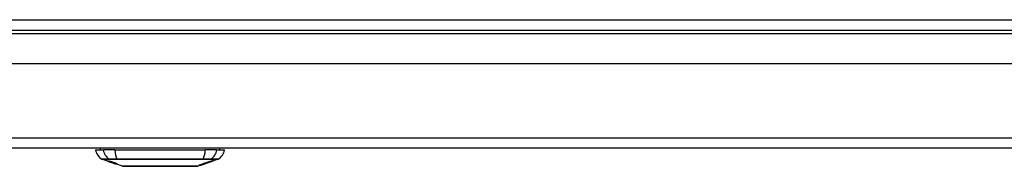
# Model space of a CAD drawing. Header units: inches. Extents: x 28 to 747, y 82 to 346.
# Tile 11 of 246: x 63.11 to 72.45, y 81.83 to 83.22. Entities that reach past the tile are written whole.
import ezdxf

# ---------------------------------------------------------------- set-up
doc = ezdxf.new("R2010")
doc.units = ezdxf.units.IN
doc.header["$MEASUREMENT"] = 0
doc.layers.add('Visible Edges(ANSI)', color=7, linetype='Continuous', lineweight=25)
doc.layers.add('Visible Tangent Edges(ANSI)', color=7, linetype='Continuous', lineweight=25)

msp = doc.modelspace()

# ---------------------------------------------------------------- linework, layer by layer
at = {"layer": 'Visible Edges(ANSI)'}
for p, q in [((28.5431, 83.1181), (100.3451, 83.1181)), ((73.4016, 82.7985), (55.4866, 82.7985)), ((100.2466, 81.9985), (28.6416, 81.9985)), ((63.8338, 81.9828), (63.9066, 81.9828)), ((64.0154, 81.9828), (63.9066, 81.9828)), ((64.0154, 81.9828), (64.8727, 81.9828)), ((64.9815, 81.9828), (64.8727, 81.9828)), ((64.9815, 81.9828), (65.0543, 81.9828)), ((63.9555, 81.8742), (63.8937, 81.8959)), ((63.9555, 81.8742), (63.9633, 81.8715)), ((63.9559, 81.8749), (63.9559, 81.8757)), ((63.9633, 81.8715), (63.9637, 81.8714)), ((63.9989, 81.8591), (63.9637, 81.8714)), ((63.9691, 81.8728), (63.9691, 81.8741)), ((63.9765, 81.8686), (63.9765, 81.8689)), ((63.9931, 81.8664), (63.9931, 81.867)), ((63.9993, 81.8589), (64.009, 81.8555)), ((64.0872, 81.8281), (64.009, 81.8555)), ((64.0163, 81.8542), (64.0163, 81.855)), ((64.0299, 81.853), (64.0299, 81.8544)), ((64.8732, 81.8535), (64.8318, 81.839)), ((64.8518, 81.8477), (64.8518, 81.8485)), ((64.8526, 81.8466), (64.8526, 81.8469)), ((64.8526, 81.8466), (64.8526, 81.8463)), ((64.8531, 81.8489), (64.8531, 81.8546)), ((64.8558, 81.8497), (64.8558, 81.8554)), ((64.8646, 81.8506), (64.8646, 81.8509)), ((64.8716, 81.853), (64.8716, 81.8531)), ((64.8803, 81.8574), (64.8719, 81.8545)), ((64.8719, 81.8545), (64.8719, 81.8547)), ((64.8732, 81.8535), (64.9395, 81.8767)), ((64.8745, 81.854), (64.8745, 81.8544)), ((64.8767, 81.8552), (64.8767, 81.856)), ((64.8798, 81.8628), (64.8798, 81.8578)), ((64.8836, 81.859), (64.8836, 81.864)), ((64.8987, 81.8626), (64.8987, 81.8632)), ((64.9103, 81.8724), (64.9103, 81.8681)), ((64.9138, 81.8693), (64.9138, 81.8735)), ((64.9188, 81.8698), (64.9188, 81.8705)), ((64.9406, 81.8772), (64.9395, 81.8768)), ((64.9395, 81.8767), (64.9395, 81.8769)), ((64.9401, 81.8783), (64.9401, 81.8819)), ((64.9944, 81.8959), (64.9406, 81.877)), ((64.9406, 81.8821), (64.9406, 81.8777)), ((64.9406, 81.8772), (64.9406, 81.877)), ((64.8253, 81.8367), (64.8009, 81.8281)), ((64.8253, 81.8367), (64.8253, 81.8367)), ((64.8351, 81.8402), (64.8276, 81.8375)), ((64.8276, 81.8375), (64.8276, 81.8381)), ((64.8331, 81.8396), (64.8331, 81.8402)), ((64.8451, 81.844), (64.8451, 81.8444)), ((64.8451, 81.8436), (64.8451, 81.844))]:
    msp.add_line(p, q, dxfattribs=at)
at = {"layer": 'Visible Edges(ANSI)', "flags": 128}
for points in [[(63.9658, 81.8709), (63.9647, 81.8714), (63.9635, 81.8718), (63.9624, 81.8722), (63.9612, 81.8726), (63.9601, 81.8729), (63.9591, 81.8733), (63.958, 81.8737), (63.957, 81.8741), (63.9561, 81.8744), (63.955, 81.8748), (63.954, 81.8751), (63.9531, 81.8755), (63.9521, 81.8759), (63.9512, 81.8762), (63.9504, 81.8765), (63.9497, 81.8768), (63.9491, 81.877), (63.9485, 81.8772), (63.948, 81.8774), (63.9476, 81.8776), (63.9472, 81.8778), (63.947, 81.8779), (63.9471, 81.878), (63.9474, 81.878)], [(63.9474, 81.878), (63.9482, 81.8778), (63.9493, 81.8776), (63.9505, 81.8772), (63.9517, 81.8769), (63.9528, 81.8766), (63.9538, 81.8763), (63.955, 81.8759), (63.9563, 81.8755), (63.9577, 81.8751), (63.9592, 81.8746), (63.9607, 81.8742), (63.9622, 81.8737), (63.9636, 81.8732), (63.9649, 81.8728), (63.9662, 81.8724), (63.9674, 81.872), (63.9686, 81.8716), (63.9698, 81.8712), (63.971, 81.8708), (63.9722, 81.8704), (63.9734, 81.87), (63.9746, 81.8696), (63.9758, 81.8692), (63.977, 81.8688)], [(63.9563, 81.8749), (63.9561, 81.8749), (63.956, 81.8749), (63.9559, 81.8749), (63.9559, 81.8749), (63.956, 81.8748), (63.9561, 81.8748), (63.9562, 81.8747), (63.9565, 81.8746), (63.9568, 81.8744), (63.9571, 81.8743), (63.9576, 81.8741), (63.9581, 81.8739), (63.9587, 81.8737), (63.9594, 81.8734), (63.9602, 81.8731), (63.9609, 81.8729), (63.9616, 81.8726), (63.9623, 81.8724), (63.9629, 81.8722), (63.9635, 81.8719), (63.9642, 81.8717), (63.9649, 81.8714), (63.9656, 81.8712), (63.9663, 81.8709)], [(63.9765, 81.8686), (63.9752, 81.869), (63.9739, 81.8694), (63.9726, 81.8699), (63.9714, 81.8703), (63.9701, 81.8707), (63.9689, 81.8711), (63.9676, 81.8715), (63.9665, 81.8719), (63.9654, 81.8723), (63.9643, 81.8726), (63.9632, 81.8729), (63.9623, 81.8732), (63.9614, 81.8735), (63.9606, 81.8737), (63.9599, 81.8739), (63.9593, 81.8741), (63.9587, 81.8743), (63.9582, 81.8744), (63.9578, 81.8745), (63.9574, 81.8746), (63.957, 81.8747), (63.9567, 81.8748), (63.9565, 81.8749), (63.9563, 81.8749)], [(63.9757, 81.8695), (63.9729, 81.8705), (63.9703, 81.8714), (63.9681, 81.8723), (63.9664, 81.8729), (63.9652, 81.8734), (63.9642, 81.8738), (63.9633, 81.8741), (63.9625, 81.8745), (63.9619, 81.8747), (63.9613, 81.875), (63.9609, 81.8752), (63.9606, 81.8754), (63.9604, 81.8755), (63.9603, 81.8756), (63.9603, 81.8757), (63.9602, 81.8757), (63.9603, 81.8758), (63.9604, 81.8758), (63.9605, 81.8758), (63.9607, 81.8758), (63.9609, 81.8758), (63.9611, 81.8758), (63.9614, 81.8758), (63.9617, 81.8757)], [(63.9617, 81.8757), (63.9626, 81.8756), (63.9635, 81.8754), (63.9646, 81.8752), (63.9658, 81.8749), (63.9672, 81.8746), (63.9685, 81.8743), (63.9699, 81.874), (63.9713, 81.8736), (63.9729, 81.8732), (63.9746, 81.8727), (63.9763, 81.8722), (63.9781, 81.8717), (63.9798, 81.8712), (63.9815, 81.8707), (63.983, 81.8702), (63.9844, 81.8698), (63.9857, 81.8694), (63.9871, 81.8689), (63.9884, 81.8685), (63.9897, 81.8681), (63.991, 81.8677), (63.9923, 81.8673), (63.9937, 81.8668), (63.995, 81.8664)], [(63.9857, 81.8642), (63.985, 81.8645), (63.9842, 81.8647), (63.9834, 81.865), (63.9825, 81.8653), (63.9816, 81.8656), (63.9806, 81.8659), (63.9796, 81.8662), (63.9785, 81.8666), (63.9775, 81.8669), (63.9766, 81.8672), (63.9757, 81.8675), (63.9748, 81.8678), (63.974, 81.8681), (63.9733, 81.8684), (63.9725, 81.8686), (63.9718, 81.8689), (63.971, 81.8691), (63.9703, 81.8694), (63.9696, 81.8696), (63.9688, 81.8699), (63.9681, 81.8702), (63.9673, 81.8704), (63.9666, 81.8707), (63.9658, 81.8709)], [(63.9663, 81.8709), (63.967, 81.8707), (63.9677, 81.8705), (63.9684, 81.8702), (63.9691, 81.87), (63.9698, 81.8697), (63.9705, 81.8695), (63.9712, 81.8693), (63.9718, 81.8691), (63.9724, 81.8689), (63.9729, 81.8687), (63.9734, 81.8685), (63.9738, 81.8684), (63.9743, 81.8682), (63.9747, 81.8681), (63.9751, 81.868), (63.9754, 81.8678), (63.9758, 81.8677), (63.9762, 81.8676), (63.9765, 81.8675), (63.9768, 81.8674), (63.9771, 81.8673), (63.9774, 81.8672), (63.9777, 81.8671), (63.978, 81.8671)], [(63.9704, 81.8728), (63.9699, 81.8728), (63.9696, 81.8729), (63.9693, 81.8729), (63.9692, 81.8728), (63.9692, 81.8727), (63.9692, 81.8726), (63.9694, 81.8725), (63.9696, 81.8724), (63.9698, 81.8723), (63.9702, 81.8721), (63.9706, 81.8719), (63.971, 81.8717), (63.9716, 81.8715), (63.9722, 81.8713), (63.9727, 81.8711), (63.9733, 81.8709), (63.9738, 81.8707), (63.9743, 81.8705), (63.9748, 81.8703), (63.9753, 81.8701), (63.9758, 81.8699), (63.9764, 81.8697), (63.9769, 81.8696), (63.9775, 81.8694)], [(63.9931, 81.8664), (63.9924, 81.8666), (63.9917, 81.8668), (63.991, 81.8671), (63.9902, 81.8673), (63.9895, 81.8675), (63.9888, 81.8678), (63.988, 81.868), (63.9873, 81.8682), (63.9866, 81.8685), (63.9858, 81.8687), (63.9851, 81.8689), (63.9844, 81.8692), (63.9837, 81.8694), (63.9829, 81.8696), (63.9819, 81.8699), (63.9808, 81.8702), (63.9796, 81.8706), (63.9782, 81.871), (63.9767, 81.8713), (63.9752, 81.8717), (63.9737, 81.8721), (63.9724, 81.8724), (63.9713, 81.8726), (63.9704, 81.8728)], [(63.9968, 81.8628), (63.9959, 81.8631), (63.995, 81.8633), (63.994, 81.8636), (63.993, 81.8639), (63.992, 81.8642), (63.9909, 81.8645), (63.9898, 81.8649), (63.9887, 81.8652), (63.9876, 81.8655), (63.9866, 81.8659), (63.9856, 81.8662), (63.9847, 81.8665), (63.9839, 81.8667), (63.9831, 81.867), (63.9824, 81.8672), (63.9816, 81.8675), (63.9809, 81.8677), (63.9801, 81.868), (63.9794, 81.8683), (63.9786, 81.8685), (63.9779, 81.8688), (63.9772, 81.869), (63.9764, 81.8693), (63.9757, 81.8695)], [(63.977, 81.8688), (63.977, 81.8688), (63.977, 81.8687), (63.977, 81.8687), (63.9769, 81.8687), (63.9769, 81.8687), (63.9769, 81.8687), (63.9769, 81.8687), (63.9769, 81.8687), (63.9768, 81.8687), (63.9768, 81.8687), (63.9768, 81.8687), (63.9768, 81.8687), (63.9767, 81.8687), (63.9767, 81.8686), (63.9767, 81.8686), (63.9767, 81.8686), (63.9767, 81.8686), (63.9766, 81.8686), (63.9766, 81.8686), (63.9766, 81.8686), (63.9766, 81.8686), (63.9766, 81.8686), (63.9765, 81.8686), (63.9765, 81.8686)], [(63.9775, 81.8694), (63.9782, 81.8691), (63.9789, 81.8689), (63.9797, 81.8686), (63.9804, 81.8684), (63.9811, 81.8681), (63.9819, 81.8679), (63.9826, 81.8676), (63.9833, 81.8674), (63.9839, 81.8672), (63.9844, 81.8671), (63.985, 81.8669), (63.9854, 81.8668), (63.9859, 81.8666), (63.9863, 81.8665), (63.9867, 81.8664), (63.9872, 81.8662), (63.9876, 81.8661), (63.988, 81.866), (63.9883, 81.8659), (63.9887, 81.8658), (63.9891, 81.8657), (63.9894, 81.8656), (63.9898, 81.8655), (63.9901, 81.8654)], [(63.978, 81.8671), (63.9784, 81.8669), (63.9787, 81.8668), (63.9791, 81.8667), (63.9796, 81.8666), (63.98, 81.8665), (63.9805, 81.8663), (63.981, 81.8662), (63.9814, 81.8661), (63.9819, 81.8659), (63.9825, 81.8658), (63.983, 81.8657), (63.9835, 81.8655), (63.984, 81.8654), (63.9846, 81.8652), (63.9851, 81.8651), (63.9856, 81.8649), (63.9862, 81.8648), (63.9867, 81.8647), (63.9872, 81.8645), (63.9878, 81.8644), (63.9884, 81.8642), (63.989, 81.864), (63.9896, 81.8639), (63.9902, 81.8637)], [(64.0001, 81.8602), (63.9995, 81.8604), (63.9988, 81.8606), (63.9981, 81.8608), (63.9974, 81.861), (63.9968, 81.8611), (63.9961, 81.8613), (63.9955, 81.8615), (63.995, 81.8616), (63.9944, 81.8618), (63.994, 81.8619), (63.9935, 81.862), (63.993, 81.8621), (63.9926, 81.8623), (63.9921, 81.8624), (63.9916, 81.8625), (63.9911, 81.8627), (63.9905, 81.8628), (63.9899, 81.863), (63.9893, 81.8632), (63.9886, 81.8634), (63.9879, 81.8636), (63.9872, 81.8638), (63.9864, 81.864), (63.9857, 81.8642)], [(63.9901, 81.8654), (63.9905, 81.8653), (63.991, 81.8652), (63.9915, 81.8651), (63.9921, 81.8649), (63.9927, 81.8648), (63.9933, 81.8647), (63.9939, 81.8645), (63.9946, 81.8644), (63.9952, 81.8642), (63.9959, 81.8641), (63.9966, 81.8639), (63.9973, 81.8637), (63.998, 81.8636), (63.9987, 81.8634), (63.9994, 81.8633), (64.0001, 81.8631), (64.0008, 81.863), (64.0015, 81.8628), (64.0022, 81.8626), (64.0029, 81.8625), (64.0037, 81.8623), (64.0044, 81.8621), (64.0051, 81.8619), (64.0059, 81.8618)], [(63.9902, 81.8637), (63.9909, 81.8635), (63.9917, 81.8633), (63.9925, 81.863), (63.9933, 81.8628), (63.9942, 81.8625), (63.9951, 81.8622), (63.996, 81.8619), (63.997, 81.8616), (63.9979, 81.8614), (63.9987, 81.8611), (63.9995, 81.8608), (64.0002, 81.8606), (64.0009, 81.8604), (64.0015, 81.8602), (64.0021, 81.86), (64.0027, 81.8598), (64.0034, 81.8596), (64.004, 81.8594), (64.0046, 81.8591), (64.0053, 81.8589), (64.0059, 81.8587), (64.0066, 81.8585), (64.0072, 81.8583), (64.0078, 81.8581)], [(63.995, 81.8664), (63.9949, 81.8664), (63.9948, 81.8664), (63.9947, 81.8664), (63.9947, 81.8664), (63.9946, 81.8664), (63.9945, 81.8664), (63.9944, 81.8664), (63.9944, 81.8664), (63.9943, 81.8664), (63.9942, 81.8664), (63.9941, 81.8664), (63.994, 81.8664), (63.994, 81.8664), (63.9939, 81.8664), (63.9938, 81.8664), (63.9937, 81.8664), (63.9937, 81.8664), (63.9936, 81.8664), (63.9935, 81.8664), (63.9934, 81.8664), (63.9934, 81.8664), (63.9933, 81.8664), (63.9932, 81.8664), (63.9931, 81.8664)], [(64.0153, 81.8585), (64.0145, 81.8587), (64.0137, 81.8589), (64.0129, 81.8591), (64.0121, 81.8592), (64.0113, 81.8594), (64.0105, 81.8596), (64.0097, 81.8598), (64.0089, 81.86), (64.0082, 81.8601), (64.0076, 81.8603), (64.0069, 81.8604), (64.0063, 81.8605), (64.0057, 81.8607), (64.005, 81.8608), (64.0044, 81.861), (64.0037, 81.8611), (64.003, 81.8613), (64.0022, 81.8615), (64.0013, 81.8617), (64.0004, 81.8619), (63.9995, 81.8621), (63.9986, 81.8623), (63.9977, 81.8626), (63.9968, 81.8628)], [(64.0246, 81.8512), (64.0244, 81.8512), (64.0241, 81.8512), (64.0238, 81.8513), (64.0234, 81.8514), (64.0229, 81.8515), (64.0224, 81.8516), (64.0219, 81.8518), (64.0212, 81.8519), (64.0205, 81.8522), (64.0197, 81.8524), (64.0188, 81.8527), (64.0176, 81.8531), (64.0162, 81.8535), (64.0145, 81.8541), (64.0128, 81.8546), (64.011, 81.8552), (64.0094, 81.8558), (64.0078, 81.8563), (64.0063, 81.8568), (64.0047, 81.8574), (64.0032, 81.8579), (64.0016, 81.8584), (64.0001, 81.859), (63.9985, 81.8595)], [(63.9985, 81.8595), (63.9985, 81.8595), (63.9986, 81.8595), (63.9986, 81.8595), (63.9986, 81.8595), (63.9986, 81.8595), (63.9987, 81.8595), (63.9987, 81.8595), (63.9987, 81.8595), (63.9987, 81.8595), (63.9988, 81.8595), (63.9988, 81.8595), (63.9988, 81.8595), (63.9988, 81.8595), (63.9989, 81.8595), (63.9989, 81.8595), (63.9989, 81.8595), (63.9989, 81.8595), (63.999, 81.8595), (63.999, 81.8595), (63.999, 81.8595), (63.999, 81.8595), (63.999, 81.8595), (63.9991, 81.8595), (63.9991, 81.8595)], [(63.9989, 81.8591), (63.9989, 81.8591), (63.9989, 81.8591), (63.9989, 81.8591), (63.9989, 81.8591), (63.9989, 81.8591), (63.999, 81.859), (63.999, 81.859), (63.999, 81.859), (63.999, 81.859), (63.999, 81.859), (63.9991, 81.859), (63.9991, 81.859), (63.9991, 81.859), (63.9991, 81.859), (63.9991, 81.859), (63.9991, 81.859), (63.9992, 81.859), (63.9992, 81.859), (63.9992, 81.859), (63.9992, 81.859), (63.9992, 81.859), (63.9992, 81.859), (63.9993, 81.8589), (63.9993, 81.8589)], [(63.9991, 81.8595), (64.0007, 81.8589), (64.0024, 81.8584), (64.004, 81.8578), (64.0056, 81.8573), (64.0071, 81.8568), (64.0085, 81.8563), (64.0098, 81.8559), (64.0108, 81.8556), (64.0115, 81.8553), (64.012, 81.8552), (64.0125, 81.855), (64.0129, 81.8549), (64.0133, 81.8548), (64.0137, 81.8547), (64.014, 81.8546), (64.0143, 81.8545), (64.0146, 81.8544), (64.0149, 81.8544), (64.0151, 81.8543), (64.0153, 81.8543), (64.0155, 81.8542), (64.0156, 81.8542), (64.0158, 81.8542), (64.0159, 81.8542)], [(64.0072, 81.8579), (64.0069, 81.858), (64.0066, 81.8581), (64.0062, 81.8582), (64.0059, 81.8583), (64.0056, 81.8584), (64.0053, 81.8585), (64.005, 81.8586), (64.0047, 81.8587), (64.0044, 81.8588), (64.0041, 81.8589), (64.0038, 81.859), (64.0035, 81.8591), (64.0032, 81.8592), (64.0029, 81.8593), (64.0026, 81.8594), (64.0023, 81.8595), (64.002, 81.8596), (64.0017, 81.8597), (64.0014, 81.8598), (64.0012, 81.8599), (64.0009, 81.8599), (64.0006, 81.86), (64.0004, 81.8601), (64.0001, 81.8602)], [(64.0059, 81.8618), (64.0067, 81.8616), (64.0076, 81.8613), (64.0085, 81.8611), (64.0094, 81.8608), (64.0104, 81.8606), (64.0114, 81.8603), (64.0124, 81.86), (64.0134, 81.8597), (64.0144, 81.8595), (64.0152, 81.8592), (64.0161, 81.8589), (64.0168, 81.8587), (64.0175, 81.8585), (64.0181, 81.8583), (64.0188, 81.8581), (64.0194, 81.8579), (64.02, 81.8577), (64.0207, 81.8575), (64.0213, 81.8573), (64.022, 81.8571), (64.0226, 81.8569), (64.0232, 81.8567), (64.0238, 81.8565), (64.0245, 81.8563)], [(64.0159, 81.8542), (64.016, 81.8542), (64.0161, 81.8542), (64.0162, 81.8542), (64.0162, 81.8542), (64.0163, 81.8542), (64.0163, 81.8542), (64.0163, 81.8542), (64.0163, 81.8542), (64.0163, 81.8542), (64.0163, 81.8543), (64.0162, 81.8543), (64.0162, 81.8544), (64.0161, 81.8544), (64.016, 81.8545), (64.0159, 81.8546), (64.0157, 81.8546), (64.0155, 81.8547), (64.0153, 81.8548), (64.0148, 81.855), (64.0139, 81.8554), (64.0125, 81.8559), (64.0109, 81.8565), (64.0091, 81.8572), (64.0072, 81.8579)], [(64.0371, 81.85), (64.0366, 81.8501), (64.036, 81.8501), (64.0354, 81.8502), (64.0348, 81.8504), (64.0341, 81.8505), (64.0333, 81.8507), (64.0324, 81.8508), (64.0315, 81.8511), (64.0305, 81.8513), (64.0294, 81.8516), (64.0281, 81.852), (64.0266, 81.8524), (64.0249, 81.8529), (64.0231, 81.8534), (64.0213, 81.8539), (64.0196, 81.8545), (64.018, 81.855), (64.0165, 81.8555), (64.0151, 81.856), (64.0136, 81.8565), (64.0121, 81.857), (64.0106, 81.8575), (64.0092, 81.858), (64.0077, 81.8585)], [(64.0077, 81.8585), (64.0078, 81.8584), (64.0079, 81.8584), (64.008, 81.8584), (64.0081, 81.8584), (64.0081, 81.8584), (64.0082, 81.8584), (64.0083, 81.8584), (64.0084, 81.8584), (64.0084, 81.8584), (64.0085, 81.8584), (64.0086, 81.8584), (64.0087, 81.8584), (64.0088, 81.8584), (64.0088, 81.8584), (64.0089, 81.8584), (64.009, 81.8583), (64.0091, 81.8583), (64.0092, 81.8583), (64.0092, 81.8583), (64.0093, 81.8583), (64.0094, 81.8583), (64.0095, 81.8583), (64.0096, 81.8583), (64.0096, 81.8583)], [(64.0078, 81.8581), (64.0132, 81.8562), (64.0178, 81.8545), (64.0204, 81.8535), (64.0214, 81.8531), (64.0222, 81.8527), (64.0229, 81.8524), (64.0234, 81.8522), (64.0238, 81.852), (64.024, 81.8519), (64.0242, 81.8518), (64.0244, 81.8517), (64.0246, 81.8516), (64.0247, 81.8515), (64.0248, 81.8514), (64.0249, 81.8514), (64.025, 81.8513), (64.025, 81.8513), (64.025, 81.8512), (64.025, 81.8512), (64.025, 81.8512), (64.0249, 81.8511), (64.0249, 81.8511), (64.0248, 81.8511), (64.0246, 81.8512)], [(64.0096, 81.8583), (64.0109, 81.8579), (64.0122, 81.8574), (64.0136, 81.857), (64.0149, 81.8565), (64.0162, 81.8561), (64.0175, 81.8557), (64.0187, 81.8553), (64.0199, 81.855), (64.0211, 81.8546), (64.022, 81.8543), (64.0229, 81.8541), (64.0236, 81.8539), (64.0242, 81.8538), (64.0247, 81.8536), (64.0252, 81.8535), (64.0257, 81.8534), (64.0262, 81.8533), (64.0266, 81.8532), (64.027, 81.8531), (64.0273, 81.8531), (64.0277, 81.853), (64.028, 81.853), (64.0283, 81.8529), (64.0285, 81.8529)], [(64.0225, 81.8562), (64.0222, 81.8563), (64.0219, 81.8564), (64.0216, 81.8565), (64.0213, 81.8566), (64.021, 81.8567), (64.0206, 81.8568), (64.0203, 81.8569), (64.02, 81.857), (64.0197, 81.8571), (64.0194, 81.8572), (64.0191, 81.8573), (64.0188, 81.8574), (64.0185, 81.8575), (64.0182, 81.8576), (64.0178, 81.8577), (64.0175, 81.8578), (64.0172, 81.8579), (64.017, 81.858), (64.0167, 81.8581), (64.0164, 81.8581), (64.0161, 81.8582), (64.0158, 81.8583), (64.0155, 81.8584), (64.0153, 81.8585)], [(64.0285, 81.8529), (64.0287, 81.8529), (64.0289, 81.8529), (64.0291, 81.8529), (64.0293, 81.8529), (64.0294, 81.8529), (64.0295, 81.8529), (64.0297, 81.8529), (64.0297, 81.8529), (64.0298, 81.8529), (64.0299, 81.853), (64.0299, 81.853), (64.0299, 81.8531), (64.0299, 81.8531), (64.0298, 81.8532), (64.0297, 81.8533), (64.0295, 81.8534), (64.0292, 81.8536), (64.0287, 81.8538), (64.028, 81.8541), (64.0272, 81.8545), (64.0262, 81.8549), (64.0251, 81.8553), (64.0238, 81.8558), (64.0225, 81.8562)], [(64.0245, 81.8563), (64.0273, 81.8553), (64.0299, 81.8544), (64.032, 81.8536), (64.0336, 81.853), (64.0346, 81.8526), (64.0354, 81.8522), (64.0362, 81.8519), (64.0368, 81.8516), (64.0374, 81.8513), (64.0378, 81.851), (64.0381, 81.8508), (64.0383, 81.8506), (64.0385, 81.8505), (64.0386, 81.8504), (64.0386, 81.8503), (64.0386, 81.8502), (64.0385, 81.8501), (64.0384, 81.8501), (64.0383, 81.85), (64.0381, 81.85), (64.0379, 81.85), (64.0376, 81.85), (64.0374, 81.85), (64.0371, 81.85)], [(64.8133, 81.8373), (64.815, 81.8377), (64.8166, 81.8382), (64.8183, 81.8386), (64.82, 81.8391), (64.8216, 81.8396), (64.8233, 81.84), (64.8249, 81.8405), (64.8266, 81.841), (64.8283, 81.8415), (64.8299, 81.842), (64.8316, 81.8424), (64.8333, 81.8429), (64.8349, 81.8434), (64.8366, 81.8439), (64.8382, 81.8444), (64.8399, 81.8449), (64.8415, 81.8454), (64.8432, 81.8459), (64.8448, 81.8464), (64.8465, 81.8469), (64.8481, 81.8474), (64.8498, 81.8479), (64.8514, 81.8484), (64.8531, 81.8489)], [(64.8518, 81.8477), (64.8502, 81.8472), (64.8486, 81.8467), (64.847, 81.8463), (64.8454, 81.8458), (64.8438, 81.8453), (64.8422, 81.8449), (64.8406, 81.8444), (64.839, 81.844), (64.8374, 81.8435), (64.8358, 81.8431), (64.8342, 81.8426), (64.8326, 81.8422), (64.831, 81.8418), (64.8294, 81.8413), (64.8278, 81.8409), (64.8262, 81.8405), (64.8246, 81.8401), (64.823, 81.8397), (64.8214, 81.8392), (64.8198, 81.8388), (64.8181, 81.8384), (64.8165, 81.838), (64.8149, 81.8376), (64.8133, 81.8373)], [(64.8767, 81.8552), (64.8752, 81.8547), (64.8737, 81.8542), (64.8721, 81.8537), (64.8706, 81.8532), (64.8691, 81.8527), (64.8676, 81.8523), (64.8661, 81.8518), (64.8645, 81.8513), (64.863, 81.8508), (64.8615, 81.8503), (64.8599, 81.8498), (64.8584, 81.8493), (64.8569, 81.8488), (64.8553, 81.8483), (64.8538, 81.8478), (64.8523, 81.8474), (64.8507, 81.8469), (64.8492, 81.8464), (64.8477, 81.8459), (64.8461, 81.8455), (64.8446, 81.845), (64.843, 81.8445), (64.8415, 81.844), (64.84, 81.8436)], [(64.84, 81.8436), (64.8405, 81.8437), (64.841, 81.8439), (64.8415, 81.8441), (64.842, 81.8443), (64.8424, 81.8444), (64.8429, 81.8446), (64.8434, 81.8448), (64.8439, 81.8449), (64.8444, 81.8451), (64.8449, 81.8453), (64.8454, 81.8454), (64.8459, 81.8456), (64.8464, 81.8458), (64.8469, 81.846), (64.8474, 81.8461), (64.8479, 81.8463), (64.8484, 81.8465), (64.8489, 81.8466), (64.8493, 81.8468), (64.8498, 81.847), (64.8503, 81.8471), (64.8508, 81.8473), (64.8513, 81.8475), (64.8518, 81.8477)], [(64.8431, 81.8437), (64.8441, 81.844), (64.8451, 81.8444), (64.8461, 81.8447), (64.8471, 81.8451), (64.8481, 81.8454), (64.8491, 81.8457), (64.85, 81.8461), (64.851, 81.8464), (64.852, 81.8467), (64.8529, 81.847), (64.8539, 81.8473), (64.8548, 81.8477), (64.8557, 81.848), (64.8566, 81.8483), (64.8575, 81.8486), (64.8584, 81.8489), (64.8593, 81.8491), (64.8601, 81.8494), (64.861, 81.8497), (64.8618, 81.85), (64.8626, 81.8502), (64.8634, 81.8505), (64.8641, 81.8507), (64.8649, 81.851)], [(64.8641, 81.8503), (64.8633, 81.85), (64.8625, 81.8497), (64.8618, 81.8495), (64.861, 81.8492), (64.8602, 81.8489), (64.8594, 81.8486), (64.8586, 81.8484), (64.8578, 81.8481), (64.857, 81.8478), (64.8562, 81.8475), (64.8554, 81.8472), (64.8546, 81.8469), (64.8537, 81.8467), (64.8529, 81.8464), (64.8521, 81.8461), (64.8513, 81.8458), (64.8505, 81.8455), (64.8497, 81.8453), (64.8489, 81.845), (64.8481, 81.8447), (64.8474, 81.8444), (64.8466, 81.8442), (64.8458, 81.8439), (64.8451, 81.8436)], [(64.8641, 81.8505), (64.8638, 81.8504), (64.8636, 81.8503), (64.8633, 81.8502), (64.8629, 81.8501), (64.8626, 81.85), (64.8622, 81.8499), (64.8618, 81.8497), (64.8614, 81.8496), (64.861, 81.8495), (64.8605, 81.8493), (64.86, 81.8492), (64.8595, 81.849), (64.859, 81.8488), (64.8585, 81.8486), (64.8579, 81.8485), (64.8574, 81.8483), (64.8568, 81.8481), (64.8562, 81.8479), (64.8556, 81.8477), (64.855, 81.8475), (64.8544, 81.8473), (64.8538, 81.8471), (64.8532, 81.8468), (64.8526, 81.8466)], [(64.8526, 81.8463), (64.853, 81.8465), (64.8534, 81.8466), (64.8538, 81.8467), (64.8543, 81.8469), (64.8547, 81.8471), (64.8552, 81.8472), (64.8556, 81.8474), (64.8561, 81.8475), (64.8565, 81.8477), (64.857, 81.8478), (64.8574, 81.848), (64.8579, 81.8482), (64.8583, 81.8483), (64.8588, 81.8485), (64.8592, 81.8486), (64.8596, 81.8488), (64.8601, 81.8489), (64.8605, 81.8491), (64.8608, 81.8492), (64.8612, 81.8493), (64.8616, 81.8495), (64.8619, 81.8496), (64.8623, 81.8497), (64.8626, 81.8498)], [(64.8531, 81.8546), (64.8542, 81.8549), (64.8553, 81.8553), (64.8564, 81.8556), (64.8575, 81.8559), (64.8586, 81.8563), (64.8598, 81.8566), (64.8609, 81.857), (64.862, 81.8573), (64.8631, 81.8576), (64.8642, 81.858), (64.8653, 81.8583), (64.8664, 81.8587), (64.8676, 81.859), (64.8687, 81.8594), (64.8698, 81.8597), (64.8709, 81.86), (64.872, 81.8604), (64.8731, 81.8607), (64.8742, 81.8611), (64.8754, 81.8614), (64.8765, 81.8618), (64.8776, 81.8621), (64.8787, 81.8624), (64.8798, 81.8628)], [(64.8798, 81.8578), (64.8788, 81.8574), (64.8778, 81.8571), (64.8768, 81.8568), (64.8758, 81.8564), (64.8748, 81.8561), (64.8738, 81.8558), (64.8728, 81.8554), (64.8718, 81.8551), (64.8708, 81.8547), (64.8698, 81.8544), (64.8688, 81.8541), (64.8678, 81.8537), (64.8668, 81.8534), (64.8658, 81.8531), (64.8648, 81.8527), (64.8638, 81.8524), (64.8628, 81.852), (64.8618, 81.8517), (64.8608, 81.8514), (64.8598, 81.851), (64.8588, 81.8507), (64.8578, 81.8504), (64.8568, 81.85), (64.8558, 81.8497)], [(64.8558, 81.8497), (64.8568, 81.85), (64.8579, 81.8503), (64.8589, 81.8506), (64.8599, 81.851), (64.8609, 81.8513), (64.8619, 81.8516), (64.863, 81.8519), (64.864, 81.8522), (64.865, 81.8526), (64.866, 81.8529), (64.8671, 81.8532), (64.8681, 81.8535), (64.8691, 81.8538), (64.8701, 81.8542), (64.8711, 81.8545), (64.8722, 81.8548), (64.8732, 81.8551), (64.8742, 81.8555), (64.8752, 81.8558), (64.8762, 81.8561), (64.8773, 81.8564), (64.8783, 81.8568), (64.8793, 81.8571), (64.8803, 81.8574)], [(64.8626, 81.8498), (64.8628, 81.8499), (64.863, 81.85), (64.8632, 81.8501), (64.8634, 81.8501), (64.8636, 81.8502), (64.8638, 81.8503), (64.8639, 81.8503), (64.864, 81.8504), (64.8642, 81.8504), (64.8643, 81.8505), (64.8644, 81.8505), (64.8644, 81.8505), (64.8645, 81.8506), (64.8645, 81.8506), (64.8646, 81.8506), (64.8646, 81.8506), (64.8646, 81.8506), (64.8645, 81.8506), (64.8645, 81.8506), (64.8644, 81.8506), (64.8644, 81.8505), (64.8643, 81.8505), (64.8642, 81.8505), (64.8641, 81.8505)], [(64.8716, 81.853), (64.8715, 81.8529), (64.8714, 81.8529), (64.8713, 81.8529), (64.8712, 81.8528), (64.871, 81.8527), (64.8708, 81.8527), (64.8706, 81.8526), (64.8704, 81.8525), (64.8701, 81.8524), (64.8698, 81.8523), (64.8695, 81.8522), (64.8692, 81.8521), (64.8689, 81.852), (64.8685, 81.8518), (64.8681, 81.8517), (64.8677, 81.8516), (64.8673, 81.8514), (64.8669, 81.8513), (64.8664, 81.8511), (64.866, 81.851), (64.8655, 81.8508), (64.865, 81.8506), (64.8646, 81.8505), (64.8641, 81.8503)], [(64.8649, 81.851), (64.8655, 81.8512), (64.8661, 81.8514), (64.8667, 81.8516), (64.8673, 81.8518), (64.8679, 81.8519), (64.8684, 81.8521), (64.8689, 81.8522), (64.8693, 81.8524), (64.8697, 81.8525), (64.8701, 81.8526), (64.8704, 81.8527), (64.8708, 81.8528), (64.871, 81.8529), (64.8713, 81.853), (64.8715, 81.853), (64.8716, 81.8531), (64.8718, 81.8531), (64.8718, 81.8531), (64.8719, 81.8531), (64.8719, 81.8531), (64.8719, 81.8531), (64.8718, 81.8531), (64.8717, 81.853), (64.8716, 81.853)], [(64.8671, 81.8518), (64.8675, 81.8519), (64.8679, 81.852), (64.8683, 81.8522), (64.8687, 81.8523), (64.8691, 81.8525), (64.8695, 81.8526), (64.8699, 81.8528), (64.8703, 81.8529), (64.8707, 81.8531), (64.8711, 81.8532), (64.8715, 81.8534), (64.8719, 81.8535), (64.8723, 81.8536), (64.8727, 81.8538), (64.8731, 81.8539), (64.8735, 81.8541), (64.8739, 81.8542), (64.8743, 81.8544), (64.8747, 81.8545), (64.8751, 81.8547), (64.8755, 81.8548), (64.8759, 81.8549), (64.8763, 81.8551), (64.8767, 81.8552)], [(64.8738, 81.8537), (64.874, 81.8538), (64.8742, 81.8539), (64.8744, 81.854), (64.8745, 81.854), (64.8745, 81.854), (64.8745, 81.854), (64.8745, 81.854), (64.8744, 81.854), (64.8742, 81.854), (64.874, 81.8539), (64.8738, 81.8539), (64.8735, 81.8538), (64.8732, 81.8537), (64.8728, 81.8536), (64.8724, 81.8535), (64.872, 81.8533), (64.8715, 81.8532), (64.871, 81.853), (64.8704, 81.8528), (64.8698, 81.8526), (64.8692, 81.8524), (64.8685, 81.8522), (64.8678, 81.852), (64.8671, 81.8518)], [(64.8719, 81.8545), (64.8729, 81.8548), (64.8739, 81.8551), (64.8749, 81.8554), (64.8758, 81.8557), (64.8768, 81.856), (64.8778, 81.8563), (64.8788, 81.8566), (64.8797, 81.857), (64.8807, 81.8573), (64.8817, 81.8576), (64.8827, 81.8579), (64.8836, 81.8582), (64.8846, 81.8585), (64.8856, 81.8588), (64.8866, 81.8591), (64.8875, 81.8594), (64.8885, 81.8598), (64.8895, 81.8601), (64.8905, 81.8604), (64.8914, 81.8607), (64.8924, 81.861), (64.8934, 81.8613), (64.8943, 81.8617), (64.8953, 81.862)], [(64.8987, 81.8626), (64.8977, 81.8622), (64.8966, 81.8619), (64.8956, 81.8615), (64.8946, 81.8611), (64.8936, 81.8608), (64.8925, 81.8604), (64.8915, 81.86), (64.8905, 81.8597), (64.8894, 81.8593), (64.8884, 81.8589), (64.8873, 81.8586), (64.8863, 81.8582), (64.8853, 81.8578), (64.8842, 81.8574), (64.8832, 81.8571), (64.8821, 81.8567), (64.8811, 81.8563), (64.8801, 81.856), (64.879, 81.8556), (64.878, 81.8552), (64.8769, 81.8548), (64.8759, 81.8545), (64.8748, 81.8541), (64.8738, 81.8537)], [(64.8836, 81.864), (64.8847, 81.8643), (64.8858, 81.8647), (64.8869, 81.865), (64.888, 81.8653), (64.8891, 81.8657), (64.8903, 81.866), (64.8914, 81.8664), (64.8925, 81.8667), (64.8936, 81.8671), (64.8947, 81.8674), (64.8958, 81.8678), (64.8969, 81.8681), (64.8981, 81.8685), (64.8992, 81.8688), (64.9003, 81.8692), (64.9014, 81.8696), (64.9025, 81.8699), (64.9036, 81.8703), (64.9047, 81.8706), (64.9059, 81.871), (64.907, 81.8713), (64.9081, 81.8717), (64.9092, 81.872), (64.9103, 81.8724)], [(64.9103, 81.8681), (64.9092, 81.8677), (64.9081, 81.8674), (64.907, 81.867), (64.9059, 81.8666), (64.9047, 81.8662), (64.9036, 81.8658), (64.9025, 81.8655), (64.9014, 81.8651), (64.9003, 81.8647), (64.8992, 81.8643), (64.8981, 81.8639), (64.8969, 81.8636), (64.8958, 81.8632), (64.8947, 81.8628), (64.8936, 81.8624), (64.8925, 81.8621), (64.8914, 81.8617), (64.8902, 81.8613), (64.8891, 81.8609), (64.888, 81.8605), (64.8869, 81.8602), (64.8858, 81.8598), (64.8847, 81.8594), (64.8836, 81.859)], [(64.8953, 81.862), (64.897, 81.8626), (64.8988, 81.8632), (64.9005, 81.8639), (64.9023, 81.8645), (64.9041, 81.8652), (64.9059, 81.8658), (64.9077, 81.8665), (64.9095, 81.8671), (64.9113, 81.8678), (64.9131, 81.8685), (64.915, 81.8691), (64.9168, 81.8698), (64.9187, 81.8705), (64.9206, 81.8712), (64.9225, 81.8719), (64.9244, 81.8725), (64.9263, 81.8732), (64.9282, 81.8739), (64.9301, 81.8747), (64.9321, 81.8754), (64.9341, 81.8761), (64.936, 81.8768), (64.938, 81.8775), (64.9401, 81.8783)], [(64.9395, 81.8767), (64.9378, 81.8761), (64.9362, 81.8755), (64.9345, 81.8749), (64.9328, 81.8743), (64.9311, 81.8737), (64.9294, 81.8732), (64.9277, 81.8726), (64.926, 81.872), (64.9243, 81.8714), (64.9226, 81.8708), (64.9209, 81.8702), (64.9192, 81.8696), (64.9175, 81.869), (64.9158, 81.8684), (64.9141, 81.8679), (64.9124, 81.8673), (64.9106, 81.8667), (64.9089, 81.8661), (64.9072, 81.8655), (64.9055, 81.8649), (64.9038, 81.8643), (64.9021, 81.8638), (64.9004, 81.8632), (64.8987, 81.8626)], [(64.9138, 81.8735), (64.9149, 81.8738), (64.916, 81.8742), (64.9172, 81.8746), (64.9183, 81.8749), (64.9194, 81.8753), (64.9205, 81.8756), (64.9216, 81.876), (64.9227, 81.8763), (64.9238, 81.8767), (64.925, 81.877), (64.9261, 81.8774), (64.9272, 81.8778), (64.9283, 81.8781), (64.9294, 81.8785), (64.9305, 81.8788), (64.9317, 81.8792), (64.9328, 81.8796), (64.9339, 81.8799), (64.935, 81.8803), (64.9361, 81.8806), (64.9372, 81.881), (64.9383, 81.8814), (64.9394, 81.8817), (64.9406, 81.8821)], [(64.9401, 81.8783), (64.939, 81.8779), (64.9379, 81.8775), (64.9368, 81.8771), (64.9357, 81.8768), (64.9346, 81.8764), (64.9335, 81.876), (64.9324, 81.8756), (64.9313, 81.8753), (64.9302, 81.8749), (64.9291, 81.8745), (64.928, 81.8742), (64.9269, 81.8738), (64.9258, 81.8734), (64.9247, 81.873), (64.9237, 81.8727), (64.9226, 81.8723), (64.9215, 81.8719), (64.9204, 81.8715), (64.9193, 81.8712), (64.9182, 81.8708), (64.9171, 81.8704), (64.916, 81.87), (64.9149, 81.8697), (64.9138, 81.8693)], [(64.9406, 81.8777), (64.9397, 81.8773), (64.9388, 81.877), (64.938, 81.8767), (64.9371, 81.8764), (64.9362, 81.8761), (64.9353, 81.8758), (64.9344, 81.8754), (64.9335, 81.8751), (64.9326, 81.8748), (64.9317, 81.8745), (64.9308, 81.8741), (64.9299, 81.8738), (64.929, 81.8735), (64.928, 81.8731), (64.9271, 81.8728), (64.9262, 81.8725), (64.9253, 81.8721), (64.9243, 81.8718), (64.9234, 81.8715), (64.9225, 81.8711), (64.9216, 81.8708), (64.9206, 81.8705), (64.9197, 81.8701), (64.9188, 81.8698)], [(64.9188, 81.8698), (64.9197, 81.8701), (64.9206, 81.8704), (64.9215, 81.8707), (64.9224, 81.871), (64.9233, 81.8713), (64.9242, 81.8717), (64.9252, 81.872), (64.9261, 81.8723), (64.927, 81.8726), (64.9279, 81.8729), (64.9288, 81.8732), (64.9297, 81.8735), (64.9306, 81.8738), (64.9315, 81.8741), (64.9324, 81.8744), (64.9333, 81.8747), (64.9342, 81.8751), (64.9351, 81.8754), (64.936, 81.8757), (64.9369, 81.876), (64.9378, 81.8763), (64.9388, 81.8766), (64.9397, 81.8769), (64.9406, 81.8772)], [(64.0889, 81.8279), (64.0893, 81.8279), (64.0906, 81.8279), (64.0927, 81.8279), (64.0957, 81.8279), (64.0995, 81.8278), (64.1041, 81.8278), (64.1096, 81.8278), (64.1159, 81.8278), (64.123, 81.8278), (64.1308, 81.8278), (64.1394, 81.8278), (64.1487, 81.8277), (64.1587, 81.8277), (64.1694, 81.8277), (64.1807, 81.8277), (64.1927, 81.8277), (64.2053, 81.8277), (64.2184, 81.8277), (64.2321, 81.8277), (64.2463, 81.8277), (64.261, 81.8278), (64.2762, 81.8278), (64.2918, 81.8278), (64.3078, 81.8278), (64.3241, 81.8278), (64.3407, 81.8278), (64.3576, 81.8278), (64.3746, 81.8279), (64.3917, 81.8279), (64.409, 81.8279), (64.4264, 81.8279), (64.4439, 81.8279), (64.4614, 81.8279), (64.4789, 81.8279), (64.4962, 81.8279), (64.5134, 81.8279), (64.5304, 81.8278), (64.5471, 81.8278), (64.5637, 81.8278), (64.5801, 81.8278), (64.5961, 81.8278), (64.6117, 81.8278), (64.627, 81.8278), (64.6417, 81.8277), (64.6559, 81.8277), (64.6696, 81.8277), (64.6828, 81.8277), (64.6954, 81.8277), (64.7074, 81.8277), (64.7187, 81.8277), (64.7294, 81.8277), (64.7394, 81.8277), (64.7487, 81.8278), (64.7573, 81.8278), (64.7651, 81.8278), (64.7722, 81.8278), (64.7785, 81.8278), (64.784, 81.8278), (64.7886, 81.8278), (64.7924, 81.8279), (64.7954, 81.8279), (64.7975, 81.8279), (64.7988, 81.8279), (64.7993, 81.8279)], [(64.8253, 81.8367), (64.8256, 81.8368), (64.8259, 81.8369), (64.8261, 81.837), (64.8264, 81.8371), (64.8267, 81.8372), (64.8269, 81.8373), (64.8272, 81.8374), (64.8275, 81.8375), (64.8278, 81.8376), (64.828, 81.8377), (64.8283, 81.8378), (64.8286, 81.8379), (64.8288, 81.8379), (64.8291, 81.838), (64.8294, 81.8381), (64.8297, 81.8382), (64.8299, 81.8383), (64.8302, 81.8384), (64.8305, 81.8385), (64.8307, 81.8386), (64.831, 81.8387), (64.8313, 81.8388), (64.8316, 81.8389), (64.8318, 81.839)], [(64.8276, 81.8375), (64.8273, 81.8374), (64.827, 81.8374), (64.8268, 81.8373), (64.8266, 81.8372), (64.8264, 81.8372), (64.8262, 81.8371), (64.826, 81.8371), (64.8259, 81.837), (64.8257, 81.837), (64.8256, 81.837), (64.8255, 81.8369), (64.8254, 81.8369), (64.8253, 81.8369), (64.8253, 81.8369), (64.8253, 81.8369), (64.8253, 81.8369), (64.8253, 81.837), (64.8253, 81.837), (64.8253, 81.837), (64.8254, 81.8371), (64.8255, 81.8371), (64.8256, 81.8372), (64.8257, 81.8372), (64.8258, 81.8373)], [(64.8258, 81.8373), (64.826, 81.8374), (64.8262, 81.8375), (64.8266, 81.8377), (64.8269, 81.8378), (64.8274, 81.838), (64.8279, 81.8382), (64.8284, 81.8384), (64.829, 81.8386), (64.8297, 81.8389), (64.8304, 81.8391), (64.8311, 81.8394), (64.8319, 81.8397), (64.8327, 81.84), (64.8335, 81.8403), (64.8344, 81.8406), (64.8353, 81.841), (64.8362, 81.8413), (64.8372, 81.8416), (64.8381, 81.842), (64.8391, 81.8423), (64.8401, 81.8427), (64.8411, 81.843), (64.8421, 81.8433), (64.8431, 81.8437)], [(64.8356, 81.8407), (64.8352, 81.8405), (64.8349, 81.8404), (64.8346, 81.8402), (64.8343, 81.8401), (64.834, 81.84), (64.8338, 81.8399), (64.8336, 81.8398), (64.8334, 81.8398), (64.8333, 81.8397), (64.8332, 81.8397), (64.8331, 81.8396), (64.8331, 81.8396), (64.8331, 81.8396), (64.8331, 81.8396), (64.8332, 81.8396), (64.8333, 81.8396), (64.8334, 81.8396), (64.8335, 81.8397), (64.8337, 81.8397), (64.8339, 81.8398), (64.8342, 81.8399), (64.8344, 81.84), (64.8347, 81.8401), (64.8351, 81.8402)], [(64.8451, 81.844), (64.8446, 81.8439), (64.8441, 81.8437), (64.8437, 81.8436), (64.8432, 81.8434), (64.8428, 81.8433), (64.8423, 81.8431), (64.8418, 81.8429), (64.8414, 81.8428), (64.8409, 81.8426), (64.8405, 81.8425), (64.84, 81.8423), (64.8396, 81.8421), (64.8392, 81.842), (64.8387, 81.8418), (64.8383, 81.8417), (64.838, 81.8416), (64.8376, 81.8414), (64.8372, 81.8413), (64.8369, 81.8412), (64.8366, 81.841), (64.8363, 81.8409), (64.836, 81.8408), (64.8358, 81.8407), (64.8356, 81.8407)]]:
    msp.add_lwpolyline(points, dxfattribs=at)
at = {"layer": 'Visible Edges(ANSI)'}
for centre, radius, start, end in [((63.9508, 81.9991), 0.1181, 187.9413, 240.18311), ((63.9126, 81.9749), 0.0394, 143.1301, 168.46304), ((64.9373, 81.9991), 0.1181, 299.81689, 352.0587), ((64.9755, 81.9749), 0.0394, 11.53696, 36.8699), ((63.897, 81.9052), 0.00984, 240.18311, 250.70995), ((64.9911, 81.9052), 0.00984, 289.29005, 299.81689), ((64.0889, 81.8328), 0.00492, 250.70995, 269.82686), ((64.7992, 81.8328), 0.00492, 270.17314, 289.29005)]:
    msp.add_arc(centre, radius, start, end, dxfattribs=at)
at = {"layer": 'Visible Tangent Edges(ANSI)'}
for p, q in [((28.5431, 83.2171), (99.5779, 83.2171)), ((54.6734, 83.0871), (74.2147, 83.0871)), ((28.6416, 82.0975), (100.2466, 82.0975)), ((63.9563, 81.8749), (63.9563, 81.8755)), ((63.9633, 81.8959), (63.9635, 81.8959)), ((63.9658, 81.8709), (63.9658, 81.8711)), ((63.9704, 81.8728), (63.9704, 81.8738)), ((63.9757, 81.8695), (63.9757, 81.87)), ((63.9857, 81.8642), (63.9857, 81.8649)), ((63.9968, 81.8628), (63.9968, 81.8638)), ((64.0001, 81.8602), (64.0001, 81.8606)), ((64.0072, 81.8579), (64.0072, 81.8583)), ((64.0153, 81.8585), (64.0153, 81.8592)), ((64.0225, 81.8562), (64.0225, 81.8569)), ((64.0246, 81.8512), (64.0246, 81.8516)), ((64.0352, 81.8959), (64.0357, 81.8959)), ((64.0371, 81.85), (64.0371, 81.8514)), ((64.8524, 81.8959), (64.8529, 81.8959)), ((64.8641, 81.8505), (64.8641, 81.8507)), ((64.8641, 81.8503), (64.8641, 81.8504)), ((64.9246, 81.8959), (64.9248, 81.8959)), ((64.8356, 81.8407), (64.8356, 81.8411))]:
    msp.add_line(p, q, dxfattribs=at)
at = {"layer": 'Visible Tangent Edges(ANSI)', "flags": 128}
for points in [[(63.9612, 81.8968), (63.9557, 81.8968), (63.9503, 81.8968), (63.9452, 81.8968), (63.9403, 81.8968), (63.9356, 81.8968), (63.9312, 81.8968), (63.927, 81.8968), (63.923, 81.8967), (63.9192, 81.8967), (63.9157, 81.8967), (63.9125, 81.8967), (63.9095, 81.8967), (63.9067, 81.8967), (63.9041, 81.8967), (63.9018, 81.8967), (63.8998, 81.8967), (63.898, 81.8967), (63.8964, 81.8967), (63.8951, 81.8966), (63.894, 81.8966), (63.8931, 81.8966), (63.8925, 81.8966), (63.8922, 81.8966), (63.8921, 81.8966)], [(63.8937, 81.8959), (63.8938, 81.8959), (63.8942, 81.8959), (63.8948, 81.8959), (63.8957, 81.8959), (63.8968, 81.8959), (63.8981, 81.8959), (63.8997, 81.8959), (63.9015, 81.8959), (63.9036, 81.8959), (63.9059, 81.8959), (63.9085, 81.8959), (63.9113, 81.8959), (63.9143, 81.8959), (63.9176, 81.8959), (63.9211, 81.8959), (63.9249, 81.8959), (63.9289, 81.8959), (63.9331, 81.8959), (63.9376, 81.8959), (63.9423, 81.8959), (63.9472, 81.8959), (63.9523, 81.8959), (63.9577, 81.8959), (63.9633, 81.8959)], [(64.0345, 81.8968), (64.0303, 81.8969), (64.0261, 81.8969), (64.0221, 81.8969), (64.0181, 81.8969), (64.0142, 81.8969), (64.0103, 81.8969), (64.0066, 81.8969), (64.0029, 81.8969), (63.9994, 81.8969), (63.996, 81.8969), (63.9926, 81.8969), (63.9894, 81.8969), (63.9863, 81.8969), (63.9833, 81.8969), (63.9805, 81.8969), (63.9778, 81.8969), (63.9752, 81.8969), (63.9728, 81.8969), (63.9705, 81.8969), (63.9683, 81.8969), (63.9663, 81.8969), (63.9645, 81.8969), (63.9628, 81.8969), (63.9612, 81.8968)], [(63.9635, 81.8959), (63.965, 81.8959), (63.9667, 81.8959), (63.9686, 81.8959), (63.9706, 81.8959), (63.9727, 81.8959), (63.9749, 81.8959), (63.9773, 81.8959), (63.9799, 81.8959), (63.9825, 81.8959), (63.9853, 81.8959), (63.9882, 81.8959), (63.9913, 81.8959), (63.9944, 81.8959), (63.9977, 81.8959), (64.001, 81.8959), (64.0045, 81.8959), (64.0081, 81.8959), (64.0117, 81.8959), (64.0154, 81.8959), (64.0193, 81.8959), (64.0232, 81.8959), (64.0271, 81.8959), (64.0312, 81.8959), (64.0352, 81.8959)], [(64.8536, 81.8968), (64.8207, 81.8968), (64.7874, 81.8968), (64.7538, 81.8968), (64.7199, 81.8967), (64.6857, 81.8967), (64.6513, 81.8967), (64.6168, 81.8967), (64.5822, 81.8967), (64.5475, 81.8967), (64.5127, 81.8966), (64.478, 81.8966), (64.4433, 81.8966), (64.4086, 81.8966), (64.3739, 81.8966), (64.3392, 81.8967), (64.3046, 81.8967), (64.2702, 81.8967), (64.2359, 81.8967), (64.2017, 81.8967), (64.1678, 81.8967), (64.1341, 81.8968), (64.1006, 81.8968), (64.0674, 81.8968), (64.0345, 81.8968)], [(64.0357, 81.8959), (64.0685, 81.8959), (64.1016, 81.8959), (64.135, 81.8959), (64.1686, 81.8959), (64.2024, 81.8959), (64.2364, 81.8959), (64.2706, 81.8959), (64.305, 81.8959), (64.3395, 81.8959), (64.374, 81.8959), (64.4086, 81.8959), (64.4433, 81.8959), (64.4779, 81.8959), (64.5126, 81.8959), (64.5472, 81.8959), (64.5818, 81.8959), (64.6164, 81.8959), (64.6508, 81.8959), (64.685, 81.8959), (64.7191, 81.8959), (64.7529, 81.8959), (64.7864, 81.8959), (64.8196, 81.8959), (64.8524, 81.8959)], [(64.8529, 81.8959), (64.857, 81.8959), (64.861, 81.8959), (64.865, 81.8959), (64.8688, 81.8959), (64.8727, 81.8959), (64.8764, 81.8959), (64.8801, 81.8959), (64.8836, 81.8959), (64.8871, 81.8959), (64.8904, 81.8959), (64.8937, 81.8959), (64.8968, 81.8959), (64.8999, 81.8959), (64.9028, 81.8959), (64.9056, 81.8959), (64.9082, 81.8959), (64.9108, 81.8959), (64.9132, 81.8959), (64.9154, 81.8959), (64.9176, 81.8959), (64.9195, 81.8959), (64.9214, 81.8959), (64.9231, 81.8959), (64.9246, 81.8959)], [(64.9269, 81.8968), (64.9253, 81.8969), (64.9236, 81.8969), (64.9218, 81.8969), (64.9198, 81.8969), (64.9176, 81.8969), (64.9154, 81.8969), (64.9129, 81.8969), (64.9103, 81.8969), (64.9076, 81.8969), (64.9048, 81.8969), (64.9018, 81.8969), (64.8987, 81.8969), (64.8955, 81.8969), (64.8922, 81.8969), (64.8887, 81.8969), (64.8852, 81.8969), (64.8815, 81.8969), (64.8778, 81.8969), (64.8739, 81.8969), (64.87, 81.8969), (64.866, 81.8969), (64.862, 81.8969), (64.8578, 81.8969), (64.8536, 81.8968)], [(64.9248, 81.8959), (64.9304, 81.8959), (64.9358, 81.8959), (64.9409, 81.8959), (64.9459, 81.8959), (64.9506, 81.8959), (64.955, 81.8959), (64.9593, 81.8959), (64.9632, 81.8959), (64.967, 81.8959), (64.9705, 81.8959), (64.9738, 81.8959), (64.9768, 81.8959), (64.9796, 81.8959), (64.9822, 81.8959), (64.9845, 81.8959), (64.9866, 81.8959), (64.9884, 81.8959), (64.99, 81.8959), (64.9913, 81.8959), (64.9924, 81.8959), (64.9933, 81.8959), (64.9939, 81.8959), (64.9943, 81.8959), (64.9944, 81.8959)], [(64.996, 81.8966), (64.9959, 81.8966), (64.9956, 81.8966), (64.9949, 81.8966), (64.9941, 81.8966), (64.993, 81.8966), (64.9917, 81.8967), (64.9901, 81.8967), (64.9883, 81.8967), (64.9862, 81.8967), (64.9839, 81.8967), (64.9814, 81.8967), (64.9786, 81.8967), (64.9756, 81.8967), (64.9724, 81.8967), (64.9689, 81.8967), (64.9651, 81.8967), (64.9612, 81.8968), (64.957, 81.8968), (64.9525, 81.8968), (64.9479, 81.8968), (64.943, 81.8968), (64.9378, 81.8968), (64.9325, 81.8968), (64.9269, 81.8968)], [(64.1706, 81.8278), (64.1641, 81.8279), (64.1578, 81.8279), (64.1517, 81.8279), (64.146, 81.8279), (64.1404, 81.8279), (64.1351, 81.8279), (64.1301, 81.828), (64.1253, 81.828), (64.1208, 81.828), (64.1165, 81.828), (64.1125, 81.828), (64.1088, 81.828), (64.1054, 81.8281), (64.1023, 81.8281), (64.0994, 81.8281), (64.0969, 81.8281), (64.0946, 81.8281), (64.0927, 81.8281), (64.091, 81.8281), (64.0897, 81.8281), (64.0886, 81.8281), (64.0879, 81.8281), (64.0874, 81.8281), (64.0873, 81.8281)], [(64.2152, 81.8278), (64.2132, 81.8278), (64.2112, 81.8278), (64.2092, 81.8278), (64.2072, 81.8278), (64.2053, 81.8278), (64.2033, 81.8278), (64.2014, 81.8278), (64.1995, 81.8278), (64.1976, 81.8278), (64.1957, 81.8278), (64.1938, 81.8278), (64.1919, 81.8278), (64.1901, 81.8278), (64.1882, 81.8278), (64.1864, 81.8278), (64.1846, 81.8278), (64.1828, 81.8278), (64.181, 81.8278), (64.1792, 81.8278), (64.1775, 81.8278), (64.1757, 81.8278), (64.174, 81.8278), (64.1723, 81.8278), (64.1706, 81.8278)], [(64.6729, 81.8278), (64.6567, 81.8279), (64.6398, 81.8279), (64.6221, 81.8279), (64.6039, 81.828), (64.5851, 81.828), (64.5658, 81.828), (64.5462, 81.8281), (64.5261, 81.8281), (64.5059, 81.8281), (64.4854, 81.8281), (64.4647, 81.8281), (64.444, 81.8281), (64.4232, 81.8281), (64.4025, 81.8281), (64.382, 81.8281), (64.3617, 81.8281), (64.3417, 81.8281), (64.322, 81.828), (64.3027, 81.828), (64.284, 81.828), (64.2658, 81.8279), (64.2482, 81.8279), (64.2313, 81.8279), (64.2152, 81.8278)], [(64.7175, 81.8278), (64.7158, 81.8278), (64.7141, 81.8278), (64.7124, 81.8278), (64.7106, 81.8278), (64.7089, 81.8278), (64.7071, 81.8278), (64.7053, 81.8278), (64.7035, 81.8278), (64.7017, 81.8278), (64.6999, 81.8278), (64.6981, 81.8278), (64.6962, 81.8278), (64.6943, 81.8278), (64.6925, 81.8278), (64.6906, 81.8278), (64.6887, 81.8278), (64.6867, 81.8278), (64.6848, 81.8278), (64.6829, 81.8278), (64.6809, 81.8278), (64.6789, 81.8278), (64.6769, 81.8278), (64.6749, 81.8278), (64.6729, 81.8278)], [(64.8009, 81.8281), (64.8007, 81.8281), (64.8003, 81.8281), (64.7995, 81.8281), (64.7984, 81.8281), (64.7971, 81.8281), (64.7954, 81.8281), (64.7934, 81.8281), (64.7912, 81.8281), (64.7886, 81.8281), (64.7858, 81.8281), (64.7827, 81.8281), (64.7793, 81.828), (64.7756, 81.828), (64.7716, 81.828), (64.7674, 81.828), (64.7628, 81.828), (64.758, 81.828), (64.753, 81.8279), (64.7477, 81.8279), (64.7421, 81.8279), (64.7363, 81.8279), (64.7303, 81.8279), (64.724, 81.8279), (64.7175, 81.8278)]]:
    msp.add_lwpolyline(points, dxfattribs=at)
at = {"layer": 'Visible Tangent Edges(ANSI)'}
for centre, major_axis, ratio, start_param, end_param in [((64.017, 81.9991), (0, -0.1181), 0.943995, 4.850991, 5.75935), ((64.054, 81.9991), (0, -0.1181), 0.32996, 4.850991, 5.75935), ((64.8341, 81.9991), (0, 0.1181), 0.32996, 3.665428, 4.573787), ((64.8711, 81.9991), (0, -0.1181), 0.943995, 0.523835, 1.432195), ((63.9659, 81.9054), (0.00008, -0.00984), 0.945463, 5.751833, 6.01554), ((64.0361, 81.9054), (-0.00003, -0.00984), 0.32572, 5.760249, 6.023956), ((64.852, 81.9054), (0.00003, -0.00984), 0.32572, 0.259229, 0.522936), ((64.9222, 81.9054), (-0.00008, -0.00984), 0.945463, 0.267645, 0.531352)]:
    msp.add_ellipse(centre, major_axis=major_axis, ratio=ratio, start_param=start_param, end_param=end_param, dxfattribs=at)

doc.saveas('drawing.dxf')
